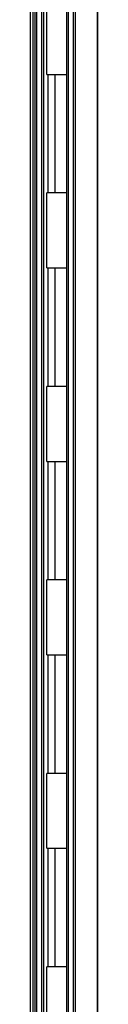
# Model space of a CAD drawing. Header units: millimetres. Extents: x -507 to 502, y -1200 to 1200.
# Tile 6 of 9: x 491 to 502, y -208 to -45. Entities that reach past the tile are written whole.
import ezdxf

# ---------------------------------------------------------------- set-up
doc = ezdxf.new("R2010")
doc.units = ezdxf.units.MM

msp = doc.modelspace()

# ---------------------------------------------------------------- linework, layer by layer
at = {"color": 7, "linetype": 'Continuous', "lineweight": 25}
for p, q in [((497.5, -1198.85), (497.5, 1198.85)), ((498.3, 1199.65), (498.3, -1199.65)), ((498.67, -1200), (498.67, 1200)), ((502.32, -1200), (502.32, 1200)), ((502.32, 1200), (502.32, -1200)), ((497.17, 1198.5), (497.17, -1198.5)), ((491.22, -1192.55), (491.22, 25.7)), ((491.69, -1192.55), (491.69, 25.7)), ((491.92, 25.7), (491.92, -1193.25)), ((492.26, -1193.6), (492.26, 25.7)), ((493.06, 25.7), (493.06, -1194.4)), ((493.42, -1194.75), (493.42, 25.7)), ((493.95, -54.2), (493.95, -41.8)), ((493.95, -54.2), (497.17, -54.2)), ((494.1, -54.2), (494.1, -73.8)), ((495.32, -73.8), (495.32, -54.2)), ((493.95, -86.2), (493.95, -73.8)), ((497.17, -73.8), (493.95, -73.8)), ((493.95, -86.2), (497.17, -86.2)), ((494.1, -86.2), (494.1, -105.8)), ((495.32, -105.8), (495.32, -86.2)), ((493.95, -118.2), (493.95, -105.8)), ((497.17, -105.8), (493.95, -105.8)), ((493.95, -118.2), (497.17, -118.2)), ((494.1, -118.2), (494.1, -137.8)), ((495.32, -137.8), (495.32, -118.2)), ((493.95, -150.2), (493.95, -137.8)), ((497.17, -137.8), (493.95, -137.8)), ((493.95, -150.2), (497.17, -150.2)), ((494.1, -150.2), (494.1, -169.8)), ((495.32, -169.8), (495.32, -150.2)), ((493.95, -182.2), (493.95, -169.8)), ((497.17, -169.8), (493.95, -169.8)), ((493.95, -182.2), (497.17, -182.2)), ((494.1, -182.2), (494.1, -201.8)), ((495.32, -201.8), (495.32, -182.2)), ((493.95, -214.2), (493.95, -201.8)), ((497.17, -201.8), (493.95, -201.8))]:
    msp.add_line(p, q, dxfattribs=at)

doc.saveas('drawing.dxf')
